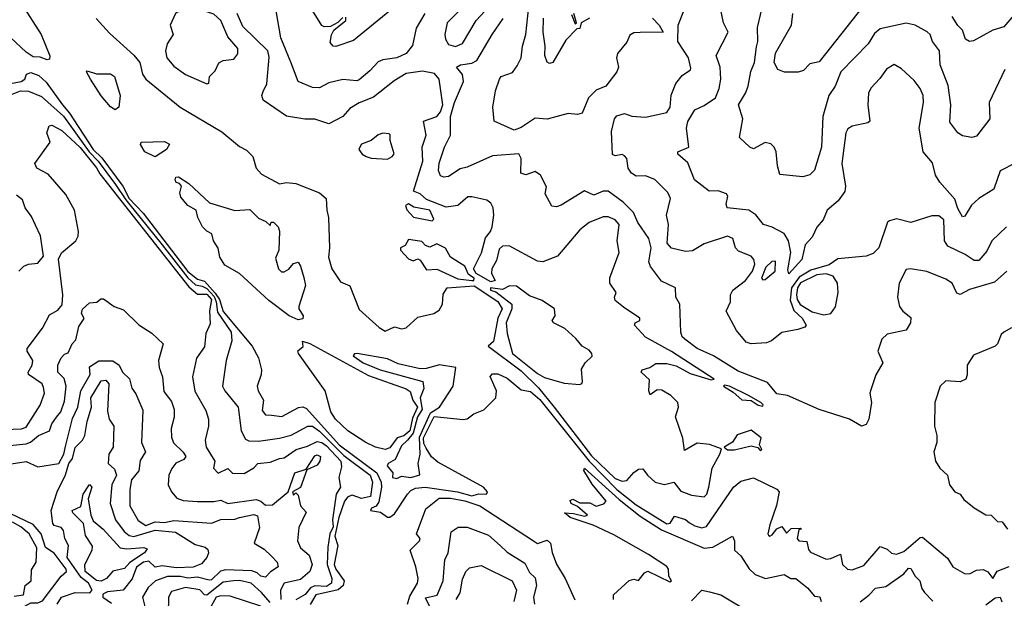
# Model space of a CAD drawing. Extents: x 1995148 to 2088947, y 769131 to 906009.
# Tile 189 of 256: x 2030708 to 2034904, y 811720 to 814188. Entities that reach past the tile are written whole.
import ezdxf

# ---------------------------------------------------------------- set-up
doc = ezdxf.new("R2010")
doc.units = 0

msp = doc.modelspace()

# ---------------------------------------------------------------- linework, layer by layer
at = {"layer": '0CON05XD'}
for points in [[(2033404, 814195), (2033433.3, 814165), (2033450, 814135), (2033352.7, 814132.7), (2033325, 814132), (2033307.7, 814122.3), (2033295, 814092.5), (2033256.1, 814043.9), (2033251.2, 814025), (2033260, 813985), (2033252, 813965), (2033205, 813904), (2033165, 813886.7), (2033132.5, 813855), (2033105, 813790), (2033085, 813784), (2033045, 813788.1), (2032955, 813764), (2032905, 813768), (2032845, 813728), (2032815, 813716.2), (2032730, 813755), (2032724, 813815), (2032735.8, 813884.2), (2032752, 813935), (2032760, 813945), (2032807.3, 813962.7), (2032828.5, 813991.5), (2032845.4, 814025), (2032850, 814075), (2032865.4, 814125), (2032886.1, 814325)], [(2030715.7, 814255), (2030798.8, 814125), (2030836.1, 814033.9), (2030835, 814020), (2030825, 814016.7), (2030795, 814027.5), (2030765, 814030), (2030735, 814049.4), (2030513.9, 814255)], [(2032565, 814074.3), (2032595, 814086.7), (2032653.8, 814185), (2032691.2, 814225), (2032698, 814245), (2032686.2, 814276.2), (2032655, 814272.5), (2032591.2, 814235), (2032530, 814175), (2032520, 814125), (2032521.9, 814105), (2032535, 814082), (2032565, 814074.3)], [(2034302, 814245), (2034115, 814007.5), (2034075, 813999.2), (2034048.2, 813971.8), (2034025.5, 813964.5), (2033966.4, 813963.6), (2033938.6, 813975), (2033923.5, 814005), (2033928.9, 814045), (2033996.7, 814165), (2034002.2, 814215)], [(2031505, 813914.2), (2031513.3, 813916.7), (2031516.7, 813945), (2031540.5, 813969.5), (2031556.1, 814003.9), (2031575, 814013.8), (2031620.3, 814019.7), (2031637.6, 814042.4), (2031636.9, 814065), (2031594.5, 814115), (2031564.4, 814185), (2031535, 814211.4), (2031475, 814231.2), (2031435, 814231.2), (2031380, 814220), (2031372.5, 814215), (2031349.2, 814165), (2031362, 814125), (2031335.9, 814085), (2031329.7, 814055), (2031334.8, 814024.8), (2031365, 813989.6), (2031413.9, 813953.9), (2031505, 813914.2)], [(2033625, 812153.1), (2033635.8, 812164.2), (2033644.6, 812195), (2033659.2, 812275), (2033692, 812335), (2033698.3, 812358.3), (2033646.8, 812376.8), (2033595, 812381.4), (2033541.2, 812351.2), (2033533.5, 812403.5), (2033502.9, 812495), (2033516, 812535), (2033512, 812555), (2033482.5, 812585), (2033445, 812608.2), (2033425, 812609.1), (2033395, 812588.8), (2033388.9, 812605), (2033391.7, 812651.7), (2033356.7, 812685), (2033360, 812695), (2033392.5, 812705), (2033418.6, 812721.4), (2033465, 812721.2), (2033505, 812711.2), (2033565, 812679.2), (2033655, 812651.8), (2033667.5, 812655), (2033485, 812773.2), (2033375, 812834.6), (2033327.5, 812885), (2033330, 812895), (2033350, 812905), (2033350, 812915), (2033281.4, 812961.4), (2033245, 812990), (2033242.5, 813005), (2033250, 813025), (2033222.9, 813065), (2033223, 813087), (2033262.5, 813195), (2033254.2, 813245), (2033262.2, 813315), (2033246, 813335), (2033215, 813346.7), (2033195, 813346.7), (2033135, 813323.3), (2033095, 813291.4), (2033000.3, 813179.7), (2032936.7, 813155), (2032915, 813158.1), (2032794, 813224), (2032765, 813222.4), (2032751.3, 813208.7), (2032739.1, 813160.9), (2032720.1, 813125), (2032719.1, 813105), (2032734, 813075), (2032715, 813069.7), (2032652.7, 813105), (2032641.4, 813125), (2032676.4, 813193.6), (2032692.2, 813257.8), (2032714.7, 813285), (2032721.6, 813305), (2032728.8, 813355), (2032725.4, 813385), (2032715.3, 813405.3), (2032697.9, 813417.9), (2032635, 813433.1), (2032618.1, 813431.9), (2032575, 813395.3), (2032525, 813389.1), (2032441.8, 813421.8), (2032415, 813445.7), (2032386.1, 813456.1), (2032425.2, 813585), (2032423.5, 813645), (2032440, 813695), (2032429.4, 813755), (2032485, 813775.4), (2032500.8, 813795), (2032511.1, 813825), (2032495.8, 813935), (2032475, 813957.9), (2032425, 813968.5), (2032355, 813958.1), (2032303.5, 813926.5), (2032215, 813857.5), (2032155, 813833.1), (2032115, 813808.6), (2032084.6, 813775.4), (2032025, 813744.3), (2031965, 813764), (2031923.2, 813763.2), (2031845, 813775.8), (2031745.6, 813845), (2031740.4, 813865), (2031745, 813882), (2031761.1, 813915), (2031771.4, 814028.6), (2031765.9, 814055), (2031658.9, 814158.9), (2031634.6, 814215)], [(2032434.5, 814215), (2032397.9, 814152.1), (2032381.7, 814078.3), (2032355, 814043.8), (2032315.4, 814024.6), (2032255, 814017.1), (2032235, 814008.9), (2032200.5, 813969.5), (2032155, 813931.4), (2032145, 813927.5), (2032085, 813932.9), (2032025, 813918.6), (2031985, 813897.5), (2031955, 813899.2), (2031894.2, 813924.2), (2031863.9, 814006.1), (2031820.3, 814110.3), (2031801.2, 814225)], [(2032085, 814196.7), (2032063.8, 814176.2), (2032031.7, 814158.3), (2032005, 814157.5), (2031995, 814163.3), (2031948.3, 814238.3)], [(2032285, 814226), (2032130.9, 814099.1), (2032055, 814074.3), (2032043.3, 814075), (2032031.2, 814091.2), (2032036, 814124), (2032046.7, 814143.3), (2032097.5, 814185), (2032098.3, 814198.3)], [(2033060, 814210), (2033075, 814170), (2033080, 814175), (2033070, 814215)], [(2034415, 813330), (2034406.2, 813323.8), (2034368.8, 813215), (2034345, 813191.2), (2034315, 813178.8), (2034195, 813167.5), (2034157.7, 813142.3), (2034079.8, 813120.2), (2034029.4, 813090.6), (2033997, 813045), (2033991.8, 812991.7), (2034007.4, 812947.4), (2034042.5, 812915), (2034060, 812885), (2034053.6, 812876.4), (2034023.9, 812866.1), (2033955, 812853.8), (2033912.3, 812817.7), (2033890.7, 812809.3), (2033825, 812805.6), (2033803.2, 812813.2), (2033762.4, 812862.4), (2033718.1, 812945), (2033737.1, 812985), (2033736.7, 813015), (2033746.2, 813035), (2033800.8, 813075), (2033830, 813115), (2033840, 813145), (2033835.8, 813165), (2033825, 813178.8), (2033770.9, 813200.9), (2033758.8, 813215), (2033746.2, 813255), (2033724.1, 813264.1), (2033625, 813231.9), (2033575, 813202.5), (2033545, 813199.1), (2033485, 813214.1), (2033467.2, 813235), (2033473.3, 813315), (2033464.5, 813355), (2033480.8, 813425), (2033470.5, 813450.5), (2033415, 813506.9), (2033375, 813521.4), (2033335, 813520.8), (2033315, 813534), (2033300.8, 813555), (2033295.8, 813595.8), (2033285, 813607.5), (2033275, 813612.5), (2033245, 813607.5), (2033233.6, 813613.6), (2033229.3, 813710.7), (2033243.3, 813765), (2033252.3, 813777.7), (2033285, 813788), (2033316.4, 813776.4), (2033375, 813772.9), (2033465, 813792.7), (2033480, 813815), (2033484.4, 813865.6), (2033504.1, 813915.9), (2033530.3, 813949.7), (2033565.9, 813974.1), (2033568.3, 813981.7), (2033557.5, 814025), (2033512.5, 814095), (2033514, 814165), (2033538, 814225)], [(2034373.5, 813936.5), (2034334.5, 813895.5), (2034325.7, 813875), (2034321.9, 813825), (2034331.2, 813755), (2034322.3, 813747.7), (2034255, 813734.5), (2034237.6, 813722.4), (2034227.8, 813705), (2034211.9, 813575), (2034227.3, 813477.3), (2034224.2, 813455), (2034195.8, 813415), (2034148.8, 813375), (2034131.2, 813335), (2034105, 813303.3), (2034085, 813260), (2034055, 813227.5), (2034041.1, 813165), (2033985, 813104), (2033981.1, 813121.1), (2033993.5, 813195), (2033984.4, 813245), (2033965.7, 813275.7), (2033915, 813303.4), (2033877.8, 813315), (2033845, 813356.2), (2033815, 813376), (2033723.3, 813385), (2033718.3, 813401.7), (2033726, 813435), (2033720, 813445), (2033685, 813457.5), (2033646.4, 813456.4), (2033583.3, 813505), (2033555, 813578), (2033512.5, 813615), (2033512.5, 813625), (2033558.8, 813645), (2033549.2, 813725), (2033555.7, 813754.3), (2033585, 813803.8), (2033625, 813821.4), (2033673.1, 813855), (2033689.2, 813895), (2033696.4, 813935), (2033692.7, 813985), (2033675.8, 814035), (2033726.7, 814135), (2033707.5, 814175), (2033694.2, 814235)], [(2034906.2, 813975), (2034838.9, 813835), (2034842, 813765), (2034785, 813691.2), (2034765, 813686.2), (2034725, 813692), (2034705, 813706), (2034671.1, 813751.1), (2034676.2, 813825), (2034665, 813907.5), (2034630, 813995), (2034627.8, 814055), (2034597.5, 814095), (2034588, 814125), (2034575, 814135.6), (2034523.8, 814165), (2034485, 814172.5), (2034375, 814149.4), (2034350.7, 814129.3), (2034323.1, 814085), (2034206.9, 813965), (2034183.1, 813905), (2034155.8, 813865), (2034130.9, 813775), (2034125.4, 813644.6), (2034094.4, 813545.6), (2034075, 813525.8), (2034045, 813518), (2033947.3, 813527.3), (2033936.9, 813565), (2033931.1, 813625), (2033923.6, 813643.6), (2033908.7, 813658.7), (2033885, 813664.3), (2033835, 813637.5), (2033818.8, 813645), (2033776, 813685), (2033789.2, 813765), (2033770.4, 813825), (2033801.5, 813875), (2033812.2, 813905), (2033823, 813967), (2033839.4, 814005), (2033847.6, 814072.4), (2033853.8, 814095), (2033851.4, 814155), (2033871.3, 814238.7)], [(2034945, 814207.5), (2034902.3, 814157.7), (2034855, 814143.8), (2034772.1, 814097.9), (2034755, 814094.4), (2034738.9, 814105), (2034725, 814143.3), (2034705, 814163.3), (2034681.7, 814201.7)], [(2031033.2, 814193.2), (2031090, 814130), (2031195, 814037.1), (2031219.2, 814005), (2031231.2, 813955), (2031246, 813935), (2031391.1, 813815), (2031570, 813710), (2031645, 813646.5), (2031675, 813631.4), (2031700.8, 813605), (2031716.2, 813555), (2031738.6, 813528.6), (2031815, 813488), (2031845, 813493.3), (2031885, 813490), (2031985, 813449.2), (2032013.3, 813425), (2032017.1, 813375), (2032024.4, 813345), (2032028.6, 813215), (2032024.4, 813175), (2032037.5, 813125), (2032075, 813070), (2032115, 813052.5), (2032155, 812952.5), (2032240, 812875), (2032265, 812860), (2032305, 812878), (2032335, 812870), (2032355, 812873.3), (2032405, 812920), (2032472.5, 812935), (2032495, 812949.2), (2032509.1, 812975), (2032512.4, 813017.6), (2032530, 813045), (2032645, 813052.7), (2032745, 812986), (2032763.8, 812955), (2032746, 812915), (2032727.1, 812815), (2032703.6, 812795), (2032845, 812690.5), (2032918.2, 812618.2), (2032985.2, 812535), (2033145, 812327.4), (2033245, 812231.9), (2033275, 812220.5), (2033295, 812222.2), (2033325, 812257.5), (2033345, 812271.2), (2033363, 812273), (2033383.3, 812245), (2033416, 812216), (2033455, 812205.8), (2033495, 812216.2), (2033525, 812177.7), (2033570.9, 812160.9), (2033625, 812153.1)], [(2034915, 813116), (2034862.1, 813067.9), (2034755, 813036.7), (2034715, 813016.7), (2034701.7, 813021.7), (2034681.2, 813065), (2034655, 813080.8), (2034573.6, 813113.6), (2034504.3, 813125.7), (2034485, 813123.3), (2034456, 813065), (2034448.8, 813005), (2034456.7, 812965), (2034471.2, 812945), (2034505, 812917.5), (2034503.8, 812895), (2034485, 812864), (2034405, 812846.5), (2034382.2, 812825), (2034364.4, 812775), (2034386.2, 812725), (2034356.1, 812673.9), (2034335, 812610), (2034331.2, 812595), (2034338, 812555), (2034326.5, 812485), (2034315, 812461.4), (2034295, 812453.8), (2034244, 812484), (2034115, 812526.2), (2033979.2, 812585), (2033935, 812592.7), (2033895, 812640.8), (2033769.5, 812689.5), (2033664.5, 812755), (2033595, 812785.8), (2033542.2, 812825), (2033531.5, 812835), (2033524.6, 812855.4), (2033521.2, 812975), (2033503.3, 813005), (2033502.5, 813045), (2033442.6, 813072.6), (2033395.4, 813135), (2033389.3, 813155), (2033399.4, 813215), (2033389.2, 813255), (2033342.4, 813322.4), (2033323.3, 813365), (2033280.2, 813410.2), (2033215, 813456.9), (2033195, 813456.7), (2033155, 813440), (2033115, 813458), (2033015, 813396.7), (2032995, 813390), (2032975, 813393.3), (2032947.5, 813445), (2032952.5, 813475), (2032926.7, 813525), (2032905, 813540), (2032865, 813526.2), (2032844, 813534), (2032845.6, 813595.6), (2032835, 813615.7), (2032722.2, 813607.8), (2032615, 813559.2), (2032585, 813552.5), (2032535, 813518.6), (2032515.9, 813515.9), (2032501.4, 813521.4), (2032492.1, 813545), (2032495, 813576.7), (2032518.2, 813645), (2032544.2, 813695), (2032543.2, 813775), (2032560.5, 813835), (2032599.3, 813925), (2032594.5, 813954.5), (2032569.2, 813985), (2032586.7, 813995), (2032635, 814001.9), (2032656.4, 814013.6), (2032721.5, 814125), (2032767.6, 814192.4)], [(2033136.7, 814195), (2033100, 814175), (2033095, 814150), (2033081.7, 814148.3), (2033035, 814100), (2032980, 814005), (2032965, 814001.2), (2032956.1, 814006.1), (2032946, 814035), (2032947.1, 814075), (2032938.1, 814135), (2032940, 814195)], [(2034952.3, 813577.7), (2034886.2, 813543.8), (2034858.8, 813465), (2034795, 813426), (2034763.6, 813396.4), (2034735, 813350), (2034725, 813346.7), (2034705, 813382.5), (2034693, 813423), (2034628.9, 813495), (2034610.6, 813525), (2034597.4, 813577.4), (2034558, 813625), (2034541.1, 813725), (2034560, 813835), (2034557.8, 813865), (2034545.6, 813895), (2034519.1, 813929.1), (2034465, 813978.8), (2034435, 813996.2), (2034402.4, 813977.6), (2034373.5, 813936.5)], [(2030615, 813905.6), (2030713.8, 813925), (2030729.2, 813935), (2030736.7, 813955), (2030755, 813962.5), (2030789.4, 813949.4), (2030821.4, 813921.4), (2030890.5, 813825), (2030920, 813790), (2031021.4, 813635), (2031058.5, 813598.5), (2031148, 813478), (2031173.9, 813425), (2031233.5, 813363.5), (2031425, 813113.8), (2031465, 813082), (2031495, 813073.1), (2031541.1, 813021.1), (2031559.4, 812995), (2031575, 812943.1), (2031697.9, 812795), (2031725, 812745.8), (2031737.8, 812695), (2031736.8, 812675), (2031719.6, 812625), (2031723.6, 812605), (2031746.5, 812565), (2031741.1, 812521.1), (2031755, 812503.3), (2031781.5, 812501.5), (2031825, 812495.5), (2031895.4, 812534.6), (2031915, 812536.8), (2031929.6, 812529.6), (2032070, 812375), (2032230, 812255), (2032248.8, 812215), (2032249.8, 812195), (2032238, 812132), (2032227.1, 812112.9), (2032207.5, 812105), (2032202.5, 812095), (2032245, 812088), (2032275, 812066.2), (2032285, 812066.2), (2032305, 812080.8), (2032360.9, 812165), (2032375, 812180.5), (2032395, 812190), (2032435.2, 812194.8), (2032573.9, 812173.9), (2032635, 812157.8), (2032665, 812165.4), (2032697.5, 812165), (2032701.2, 812175), (2032684, 812195), (2032490.4, 812300.4), (2032463.5, 812323.5), (2032440.3, 812360.3), (2032429.9, 812379.9), (2032428.2, 812405), (2032474.3, 812495.7), (2032597.6, 812482.4), (2032614.4, 812485.6), (2032642.6, 812507.4), (2032685.6, 812524.4), (2032737.5, 812575), (2032739.4, 812605), (2032713, 812667), (2032722.7, 812677.3), (2032745, 812677.1), (2032785, 812659.1), (2032845, 812610), (2032885, 812601.9), (2032925, 812568.2), (2033135, 812305.2), (2033252.4, 812185), (2033335, 812119.2), (2033465, 812037.5), (2033479.3, 812040.8), (2033498.8, 812071.2), (2033545, 812057.1), (2033562.7, 812042.7), (2033585, 812028.9), (2033615, 812021.4), (2033635, 812026), (2033750, 812195), (2033780.6, 812219.4), (2033835, 812233.8), (2033935, 812186.5), (2033944.3, 812175), (2033933.2, 812116.8), (2033905, 812033.8), (2033895.9, 811995.9), (2033899.2, 811989.2), (2033905, 811985.8), (2033915, 811991.4), (2033935, 812016), (2033955, 812026.7), (2033975, 811997.5), (2033995, 812017.5), (2034035, 812020), (2034040, 812015), (2034028.3, 812011.7), (2034020.6, 811975), (2034027.5, 811965), (2034062.7, 811962.7), (2034069.1, 811929.1), (2034077.8, 811917.8), (2034145, 811887.5), (2034165, 811889.6), (2034205, 811908.8), (2034214.6, 811864.6), (2034235, 811844.3), (2034255, 811841.9), (2034305, 811860), (2034375, 811941.9), (2034405, 811930), (2034422.6, 811912.6), (2034445, 811908.2), (2034475, 811920.5), (2034545, 811980), (2034555, 811981.5), (2034581.7, 811958.3), (2034661.2, 811891.2), (2034684.5, 811854.5), (2034734, 811826), (2034755.5, 811824.5), (2034785, 811840.6), (2034813, 811843), (2034832.9, 811832.9), (2034855, 811804.4), (2034873.3, 811836.7), (2034925, 811855.4)], [(2031115, 813804.2), (2031095, 813816.7), (2031055, 813863.1), (2031009.2, 813935), (2030992.5, 813965), (2030995, 813970), (2031035, 813957.5), (2031095, 813957.5), (2031112.5, 813945), (2031136.7, 813865), (2031130, 813815), (2031115, 813804.2)], [(2030661.4, 813865), (2030711.2, 813885), (2030745, 813883.3), (2030800.4, 813860.4), (2030895, 813777.2), (2031004.3, 813624.3), (2031042.3, 813585), (2031116.7, 813485), (2031159.6, 813419.6), (2031315, 813227.6), (2031425, 813087.1), (2031457.3, 813057.3), (2031485, 813052), (2031505, 813041), (2031537.2, 813007.2), (2031545.7, 812985), (2031550.2, 812940.3), (2031608.9, 812855), (2031611.7, 812818.3), (2031587.8, 812735), (2031571.9, 812625), (2031581.4, 812605), (2031638.6, 812535), (2031651.8, 812435), (2031669.5, 812399.5), (2031685, 812392.5), (2031725, 812390), (2031815, 812403.5), (2031865, 812416.5), (2031936, 812454), (2031955, 812454.7), (2031985, 812433), (2032089.6, 812329.6), (2032202, 812245), (2032210.7, 812215), (2032203.2, 812155), (2032165, 812145.7), (2032125, 812160.1), (2032106.6, 812153.4), (2032091.5, 812135), (2032067.5, 812065), (2032050.8, 811985), (2032063, 811945), (2032048.3, 811865), (2032055, 811844.2), (2032090.3, 811795), (2032085.8, 811775), (2032065, 811756.6), (2031970, 811735), (2031945.7, 811694.3)], [(2030645, 812440), (2030715, 812442.8), (2030735, 812450), (2030795.8, 812544.2), (2030813.1, 812595), (2030810, 812620), (2030804.2, 812635), (2030745.7, 812675), (2030744.3, 812685), (2030761.4, 812715), (2030764.2, 812734.2), (2030740, 812775), (2030740, 812785), (2030805, 812872.5), (2030835, 812928.8), (2030870.5, 812949.5), (2030888.7, 812971.3), (2030891.2, 813015), (2030872.7, 813167.3), (2030886.5, 813193.5), (2030946.7, 813245), (2030956.9, 813265), (2030958.1, 813285), (2030940.9, 813375), (2030905, 813442.2), (2030829.7, 813529.7), (2030781.2, 813555), (2030773.1, 813575), (2030837.5, 813665), (2030824, 813705), (2030833.8, 813735), (2030845, 813738), (2030886.9, 813715), (2030965, 813642.5), (2031035.6, 813555.6), (2031050.1, 813530.1), (2031428.3, 813048.3), (2031465, 813017.6), (2031505, 813017.3), (2031525, 812995.3), (2031516.1, 812946.1), (2031519.1, 812890.9), (2031500.9, 812849.1), (2031495, 812793.3), (2031461.4, 812745), (2031444.3, 812665), (2031453.9, 812603.9), (2031501.5, 812521.5), (2031511.9, 812485), (2031511.9, 812455), (2031497.8, 812395), (2031501.9, 812365), (2031538.8, 812305), (2031533.8, 812275), (2031554.2, 812254.2), (2031595, 812273.8), (2031615, 812254), (2031665, 812253.1), (2031705, 812277.5), (2031722.5, 812295), (2031775, 812301.6), (2031815, 812317.3), (2031835, 812318.9), (2031885.7, 812355), (2031935, 812369.2), (2031975, 812388.8), (2031995, 812384.8), (2032015, 812370.1), (2032076.7, 812305), (2032079.5, 812280.5), (2032068.2, 812235), (2032075.7, 812194.3), (2032056.2, 812163.8), (2032041, 812055), (2032044.1, 812025), (2032029.2, 811995), (2032021.6, 811938.4), (2032017.8, 811865), (2032037.4, 811805), (2032037.2, 811785), (2032015, 811770.4), (2031965, 811773.2), (2031946.6, 811765), (2031925, 811737.1), (2031885, 811714.4)], [(2032275, 813593.8), (2032295, 813603.8), (2032303.6, 813616.4), (2032287, 813673), (2032287, 813697), (2032281.7, 813701.7), (2032255, 813703.3), (2032235, 813696.2), (2032205, 813672.5), (2032165, 813656.7), (2032156.7, 813645), (2032153.8, 813635), (2032166.7, 813615), (2032185, 813603.8), (2032205, 813596.7), (2032275, 813593.8)], [(2031285, 813602.5), (2031241.6, 813625), (2031223.1, 813655), (2031225, 813666.2), (2031325, 813668.8), (2031346.4, 813656.4), (2031333.3, 813635), (2031285, 813602.5)], [(2031895, 812907.5), (2031856.9, 812925), (2031770.2, 812990.2), (2031645, 813105.2), (2031581.5, 813141.5), (2031561.5, 813175), (2031553.2, 813213.2), (2031533.7, 813245), (2031526.8, 813275), (2031505, 813285.8), (2031486.4, 813305), (2031466.5, 813345), (2031460.6, 813375), (2031423.9, 813395), (2031395, 813430.9), (2031390.8, 813449.2), (2031397.5, 813477.5), (2031388.8, 813488.8), (2031375, 813493.3), (2031370, 813505), (2031373.3, 813516.7), (2031385, 813517.5), (2031428.8, 813488.8), (2031516.4, 813406.4), (2031624.2, 813374.2), (2031688.3, 813378.3), (2031725, 813342), (2031757, 813327), (2031775, 813310), (2031780, 813325), (2031790, 813325), (2031808.8, 813305), (2031815.6, 813285.6), (2031811.9, 813205), (2031798.6, 813171.4), (2031811.2, 813125), (2031823, 813113), (2031835, 813112.9), (2031855, 813124.4), (2031875, 813148.6), (2031895, 813153.8), (2031905, 813137.5), (2031918.2, 813088.2), (2031925.4, 813054.6), (2031897.5, 812965), (2031897.5, 812955), (2031915.6, 812925), (2031915, 812912.5), (2031895, 812907.5)], [(2030703.8, 813115), (2030725, 813136.2), (2030745, 813145.8), (2030785, 813150), (2030810, 813180), (2030796.5, 813266.5), (2030775, 813312.2), (2030758.8, 813348.8), (2030730.9, 813385), (2030719.4, 813419.4), (2030695, 813440)], [(2032465, 813330.8), (2032473.3, 813336.7), (2032455, 813376.2), (2032387.9, 813387.9), (2032365, 813402.9), (2032352.5, 813395), (2032357.7, 813377.7), (2032386.2, 813346.2), (2032465, 813330.8)], [(2034912.5, 813305), (2034850.8, 813245), (2034829.7, 813200.3), (2034795, 813161.2), (2034775, 813160.8), (2034736.9, 813186.9), (2034662.6, 813222.6), (2034649.4, 813245), (2034645.7, 813335), (2034625, 813352), (2034595, 813352), (2034505, 813322.5), (2034445, 813338), (2034415, 813330)], [(2032635, 813075.6), (2032643.8, 813076.2), (2032644.4, 813085), (2032620.7, 813100.7), (2032605, 813137.1), (2032543.3, 813175), (2032523, 813213), (2032485, 813232.5), (2032455, 813218), (2032436.7, 813225), (2032421.7, 813241.7), (2032365, 813250), (2032350, 813225), (2032330, 813215), (2032330, 813205), (2032365, 813167.5), (2032385, 813160), (2032405, 813167.5), (2032415, 813162.5), (2032440.9, 813120.9), (2032485, 813123.6), (2032575, 813082.5), (2032635, 813075.6)], [(2033875, 813078), (2033885, 813080.5), (2033927.1, 813115), (2033928.8, 813158.8), (2033913, 813157), (2033887.8, 813132.2), (2033869.2, 813085), (2033875, 813078)], [(2034135, 812928.7), (2034165, 812934.4), (2034185, 812963.3), (2034196.2, 813025), (2034192.5, 813065), (2034175, 813094.6), (2034145, 813104.8), (2034105, 813100.5), (2034035, 813066.1), (2034021.9, 813045), (2034018.4, 813015), (2034021.6, 812995), (2034034, 812974), (2034085, 812942.4), (2034135, 812928.7)], [(2033095, 812632.5), (2033104.1, 812635.9), (2033106, 812644), (2033102.5, 812697.5), (2033118, 812725), (2033147.3, 812752.7), (2033145.8, 812765), (2033135, 812778.9), (2033105, 812795.6), (2033078.4, 812828.4), (2033030.7, 812870.7), (2032982.5, 812895), (2032977.5, 812905), (2032990, 812925), (2032986.7, 812955), (2032935, 812990), (2032880, 813010), (2032825, 813051.4), (2032795, 813053.3), (2032765, 813037.2), (2032714.4, 813045), (2032714.8, 813035), (2032737.5, 813027.5), (2032805.5, 812975), (2032804.7, 812955), (2032781.1, 812895), (2032785, 812850), (2032808.6, 812765), (2032915, 812679.2), (2032945, 812662), (2033027.5, 812637.5), (2033095, 812632.5)], [(2030595.3, 812365.3), (2030735, 812378.9), (2030753.5, 812386.5), (2030787.8, 812415), (2030835.2, 812434.8), (2030845.5, 812465), (2030865, 812493.1), (2030883.3, 812515), (2030899.2, 812560.8), (2030906.4, 812625), (2030897.5, 812657.5), (2030870.6, 812685), (2030870, 812715), (2030885, 812746.2), (2030898.8, 812761.2), (2030915, 812767.5), (2030931.4, 812805), (2030947, 812823), (2030960.3, 812879.7), (2030983, 812913), (2030972, 812935), (2030975, 812953.3), (2031005, 812980), (2031037, 812983), (2031053, 812997), (2031065, 812997.5), (2031110, 812965), (2031150.5, 812950.5), (2031215, 812886.7), (2031270.4, 812850.4), (2031319.2, 812805), (2031299.4, 812735), (2031301.9, 812705), (2031316.7, 812665), (2031321.7, 812601.7), (2031355, 812560), (2031366.7, 812525), (2031366.5, 812493.5), (2031352.9, 812445), (2031355, 812407.5), (2031363.6, 812383.6), (2031405, 812344.3), (2031415.6, 812325), (2031407.6, 812312.4), (2031373.1, 812296.9), (2031355.6, 812274.4), (2031343.1, 812245), (2031341.2, 812205), (2031354.2, 812174.2), (2031377.3, 812147.3), (2031405, 812137.1), (2031465, 812133.1)], [(2034935, 812873.8), (2034901.2, 812855), (2034890, 812845), (2034874.2, 812805.8), (2034864.4, 812795.6), (2034773, 812757), (2034746, 812715), (2034746, 812674), (2034740, 812655), (2034715.8, 812644.2), (2034655, 812647.5), (2034630, 812625), (2034608, 812555), (2034606.7, 812455), (2034616.2, 812415), (2034616, 812385), (2034603.3, 812345), (2034610, 812305), (2034628.8, 812275), (2034661.2, 812245), (2034670, 812205), (2034692.5, 812175), (2034715, 812163.8), (2034731.4, 812141.4), (2034775.9, 812105.9), (2034825, 812076.7), (2034847.5, 812075), (2034875, 812047.5), (2034895, 812046.7), (2034917.5, 812015)], [(2032265, 812354.7), (2032224.4, 812365), (2032182.7, 812385), (2032106.7, 812435), (2032054.4, 812485), (2032034.3, 812515), (2032010, 812605), (2031896.7, 812765), (2031893.6, 812776.4), (2031916.4, 812793.6), (2031913.3, 812816.7), (2031945, 812806.4), (2032195, 812670.8), (2032355, 812613.5), (2032372.2, 812602.2), (2032383, 812565), (2032403, 812535), (2032381.2, 812488.8), (2032370.2, 812435), (2032345, 812413.9), (2032315.8, 812404.2), (2032285, 812362.1), (2032265, 812354.7)], [(2030614.5, 812285.5), (2030735, 812304.5), (2030785, 812280.9), (2030875, 812295.6), (2030895.8, 812335), (2030902.9, 812367.1), (2030932.4, 812487.6), (2030955.1, 812534.9), (2030969.1, 812605), (2031008.6, 812675), (2031005, 812707.5), (2031045, 812732.9), (2031105, 812733.3), (2031132.5, 812715), (2031145.7, 812685), (2031176, 812656), (2031186.1, 812616.1), (2031202.7, 812592.7), (2031232.2, 812522.2), (2031226.7, 812385), (2031244.4, 812345), (2031221.9, 812308.1), (2031215, 812264), (2031184.6, 812225), (2031177.3, 812185), (2031177.1, 812115), (2031212.9, 812052.9), (2031245, 812031.1), (2031285, 812046.1), (2031325, 812043.9), (2031365, 812052.9), (2031525, 812040.5), (2031565, 812056.4), (2031625, 812058.1), (2031645.2, 812064.8), (2031705, 812077.1), (2031721.5, 812071.5), (2031729.5, 812020.5), (2031706.7, 811955), (2031749.8, 811929.8), (2031780.4, 811900.4), (2031805.8, 811875), (2031810, 811855), (2031776.2, 811833.8), (2031755, 811811.1), (2031735, 811814.6), (2031719.5, 811829.5), (2031697.7, 811837.8), (2031585, 811841.3), (2031564.3, 811835.7), (2031525, 811799.7), (2031515, 811797.2), (2031465, 811810.3), (2031425, 811806.5), (2031393.5, 811813.5), (2031337.3, 811812.7), (2031286, 811795), (2031255, 811766.2), (2031231.8, 811725), (2031240.6, 811685)], [(2032315, 812231.2), (2032335, 812241.2), (2032375, 812236.2), (2032413.6, 812246.4), (2032405.9, 812295), (2032415.2, 812335), (2032412.1, 812407.9), (2032459.1, 812510.9), (2032496.5, 812535), (2032555.6, 812625), (2032566.7, 812705), (2032496.4, 812716.4), (2032440, 812700), (2032415, 812698.8), (2032320.7, 812720.7), (2032275, 812741.8), (2032146, 812764), (2032135, 812763.3), (2032128.8, 812755), (2032171.9, 812725), (2032244.4, 812695), (2032426.4, 812645), (2032430.5, 812615), (2032414.8, 812575), (2032422.4, 812525), (2032403.5, 812495), (2032384.3, 812425), (2032360, 812395), (2032335, 812370), (2032308.1, 812311.9), (2032278, 812295), (2032273.8, 812285), (2032297.5, 812255), (2032296.7, 812235), (2032315, 812231.2)], [(2030868.1, 811695), (2030886, 811725), (2030945, 811745.6), (2031006.7, 811743.3), (2031016.7, 811755), (2031000.9, 811785), (2030969.2, 811809.2), (2030909.7, 811895), (2030915.4, 811945), (2030899.6, 811975), (2030895, 812010), (2030885, 812022.9), (2030855, 812030.8), (2030849.3, 812039.3), (2030842.7, 812095), (2030868.1, 812175), (2030903, 812247), (2030917.9, 812295), (2030932.7, 812317.3), (2030945, 812363.8), (2030975.4, 812394.6), (2030985.9, 812414.1), (2030995.3, 812475), (2031014.1, 812535), (2031011.1, 812575), (2031055, 812647.9), (2031075, 812650.8), (2031087.5, 812635), (2031081.7, 812518.3), (2031089.1, 812485), (2031108.5, 812455), (2031105.7, 812364.3), (2031087.1, 812335), (2031084.5, 812295), (2031111.7, 812271.7), (2031121.1, 812245), (2031100.5, 812205), (2031093.1, 812125), (2031115.5, 812055), (2031152.9, 812005), (2031175, 811988.4), (2031195, 811983.9), (2031285, 812011), (2031372.5, 812002.5), (2031455, 811950), (2031498.5, 811938.5), (2031509.1, 811929.1), (2031511.8, 811915), (2031505.3, 811894.7), (2031482.2, 811867.8), (2031446.7, 811853.3), (2031375, 811851), (2031315, 811858.4), (2031285, 811852.9), (2031258.4, 811878.4), (2031235, 811875.2), (2031205, 811852.7), (2031186.6, 811803.4), (2031148.6, 811755), (2031082.6, 811747.4), (2031062, 811738), (2031062.5, 811725), (2031099, 811699)], [(2033875, 812540), (2033876.7, 812545), (2033865.8, 812555), (2033813.3, 812585), (2033732.5, 812625), (2033710.7, 812629.3), (2033707.5, 812625), (2033748.9, 812598.9), (2033785, 812566.2), (2033824.4, 812564.4), (2033855, 812544.2), (2033875, 812540)], [(2033865, 812350), (2033870, 812355), (2033860, 812375), (2033868.1, 812405), (2033825, 812437.4), (2033765, 812417.5), (2033745, 812386.7), (2033710, 812365), (2033723.9, 812353.9), (2033753.9, 812353.9), (2033825, 812371.2), (2033853.6, 812363.6), (2033865, 812350)], [(2031465, 812133.1), (2031535, 812132.9), (2031565, 812139.1), (2031595, 812124.4), (2031715, 812142), (2031735.2, 812135.2), (2031755, 812118.2), (2031785, 812118.8), (2031852.5, 812175), (2031880, 812255), (2031928.3, 812271.7), (2031965, 812328.1), (2031975, 812332.5), (2031989.2, 812325), (2031987.1, 812305), (2031975, 812288), (2031931.7, 812268.3), (2031905, 812192.5), (2031870, 812175), (2031875, 812160), (2031885, 812170), (2031895, 812160), (2031904.1, 812114.1), (2031928.3, 812088.3), (2031897.6, 812022.4), (2031892.2, 811965), (2031904.5, 811935), (2031940.8, 811905), (2031954, 811865), (2031944.7, 811835.3), (2031905, 811801.1), (2031834.4, 811785), (2031819.5, 811755), (2031821.3, 811715)], [(2033238, 811715), (2033238.8, 811735), (2033305, 811795.8), (2033325, 811802), (2033345, 811796.2), (2033370.8, 811829.2), (2033384.4, 811835.6), (2033478.9, 811791.1), (2033485.6, 811795), (2033474, 811815), (2033472.5, 811845), (2033465, 811856.7), (2033387.9, 811907.9), (2033240.4, 811990.4), (2033151.9, 812031.9), (2033053.8, 812065), (2033030, 812085), (2033068.3, 812081.7), (2033115, 812070), (2033127.5, 812075), (2033085, 812112.5), (2033057.5, 812125), (2033053, 812137), (2033065, 812142.5), (2033095, 812127.5), (2033137.5, 812127.5), (2033165, 812113.3), (2033197, 812123), (2033207.5, 812135), (2033147.1, 812207.1), (2033112, 812265), (2033115, 812276), (2033261.9, 812141.9), (2033351.3, 812071.3), (2033442.8, 812012.8), (2033625.4, 811934.6), (2033661.7, 811938.3), (2033745, 811985.6), (2033753.6, 811965), (2033754.7, 811925), (2033781.2, 811901.2), (2033816.5, 811846.5), (2033842.5, 811822.5), (2033885.6, 811804.4), (2033965, 811821.5), (2033994, 811805), (2034015, 811804.4), (2034065.3, 811765.3), (2034095, 811730), (2034117, 811727), (2034123, 811707)], [(2031055, 811793.6), (2031035, 811796.5), (2030987.5, 811835), (2030985.5, 811865), (2031016.7, 811925), (2031017.5, 811942.5), (2030988.9, 811988.9), (2030979.4, 812039.4), (2030933.8, 812085), (2030932.2, 812095), (2030968.2, 812111.7), (2030978.6, 812165), (2031005, 812206), (2031015.7, 812195), (2030999.4, 812145), (2031010.7, 812075), (2031020.9, 812050.9), (2031063.8, 812015), (2031135.9, 811935.9), (2031165, 811931.6), (2031236.8, 811936.8), (2031251.7, 811931.7), (2031240, 811915), (2031176.8, 811873.2), (2031155, 811847.1), (2031105, 811835.6), (2031078.2, 811805), (2031055, 811793.6)], [(2032360.8, 811695), (2032370.5, 811729.5), (2032402.5, 811785), (2032405.6, 811805), (2032396, 811855), (2032371.2, 811925), (2032411.2, 811965), (2032413.8, 811975), (2032398.8, 811995), (2032438.2, 812101.8), (2032495, 812146.8), (2032543.1, 812146.9), (2032605, 812136.3), (2032669.4, 812115), (2032898, 811965), (2032915, 811954.4), (2032955, 811968.6), (2032970.6, 811955), (2032976.4, 811916.4), (2032995.7, 811865.7), (2033032, 811805), (2033073.2, 811713.2)], [(2030685, 811611.7), (2030709.3, 811640.7), (2030727.5, 811685), (2030755, 811700.9), (2030785, 811701.5), (2030805, 811710), (2030884.3, 811815), (2030907.1, 811835), (2030906.5, 811845), (2030855, 811912.3), (2030817.5, 811937.5), (2030798.9, 811995), (2030764.7, 812035), (2030635, 812098.4)], [(2030685, 811728.9), (2030724.3, 811735), (2030730.6, 811775), (2030756.9, 811795), (2030758.1, 811841.9), (2030778, 811875), (2030780.8, 811935), (2030748.2, 811995), (2030712.5, 812025), (2030676.8, 812045)], [(2032460.5, 811675), (2032437.5, 811722.5), (2032486.5, 811733.5), (2032511.8, 811795), (2032520, 811885), (2032534.3, 811915), (2032546.1, 812003.9), (2032576.5, 812023.5), (2032615, 812024.4), (2032705, 811990), (2032755.3, 811945.3), (2032785, 811916.9), (2032860.2, 811870.2), (2032880.9, 811830.9), (2032905, 811808), (2032910.4, 811775), (2032896.8, 811725), (2032901.2, 811695)], [(2032567.8, 811715), (2032585, 811743.3), (2032595, 811802.5), (2032608.8, 811835), (2032625, 811850), (2032675, 811860.8), (2032806.9, 811795), (2032825.5, 811754.5), (2032813.3, 811706.7)], [(2034288.8, 811705), (2034326.9, 811733.1), (2034355, 811764.3), (2034399.1, 811770.9), (2034475.5, 811824.5), (2034495, 811848.8), (2034505, 811847.5), (2034524.4, 811814.4), (2034544.3, 811794.3), (2034552.2, 811762.2), (2034564.3, 811745), (2034598.8, 811708.8)], [(2031775, 811702), (2031738.7, 811745), (2031694.3, 811784.3), (2031645, 811796.4), (2031618.8, 811795), (2031575, 811789.7), (2031505, 811734), (2031495, 811734.6), (2031475, 811756.3), (2031415, 811766.3), (2031355, 811750), (2031342.1, 811725), (2031340.6, 811655)], [(2031735, 811687.4), (2031605, 811730), (2031565, 811731.1), (2031545.7, 811725), (2031523.4, 811686.6)], [(2033570.9, 811709.1), (2033615, 811754.4), (2033647.8, 811747.8), (2033695.1, 811735.1), (2033827, 811657)], [(2034825, 811692.5), (2034865, 811722), (2034885.7, 811725), (2034893.6, 811705)]]:
    msp.add_lwpolyline(points, dxfattribs=at)

doc.saveas('drawing.dxf')
